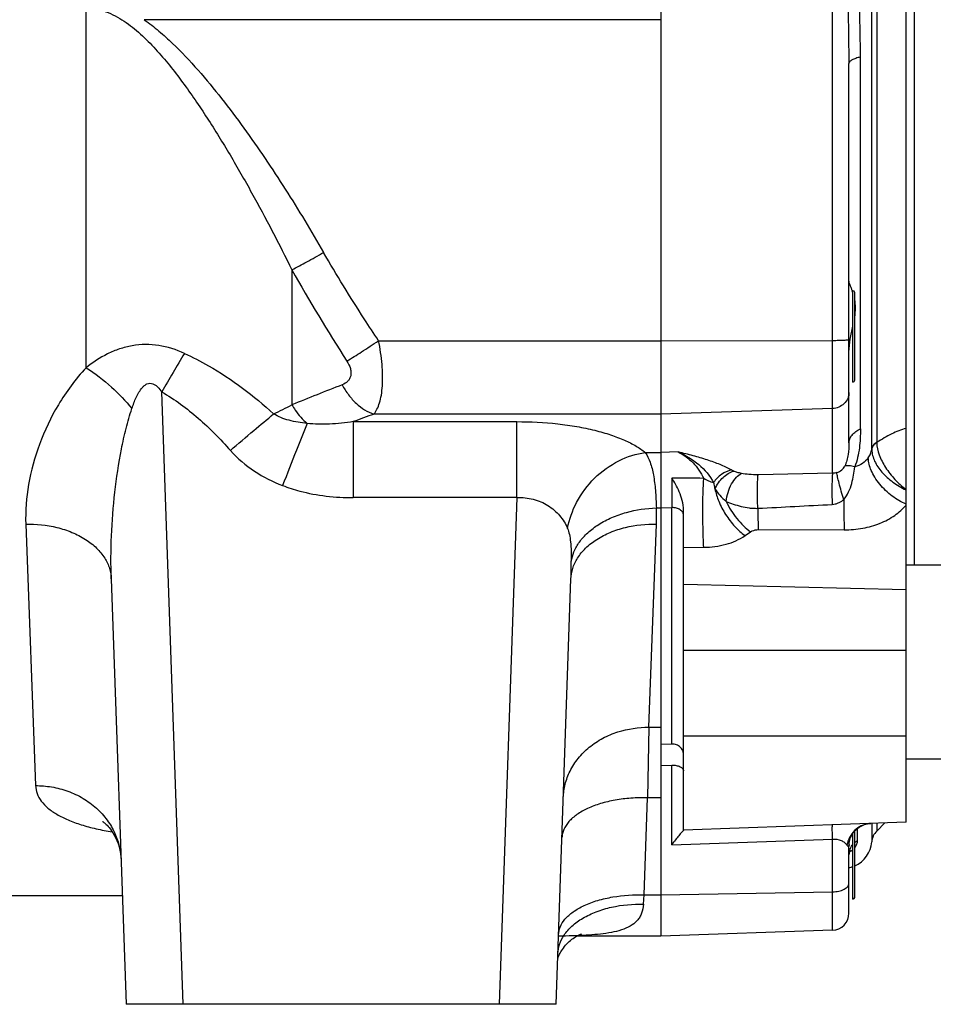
# Model space of a CAD drawing. Extents: x -3089 to 1181, y 8 to 2274.
# Tile 21 of 66: x -1722 to -1562, y 940 to 1112. Entities that reach past the tile are written whole.
import ezdxf

# ---------------------------------------------------------------- set-up
doc = ezdxf.new("R2010")
doc.units = 0
doc.header["$LTSCALE"] = 65.395
doc.layers.get('0').update_dxf_attribs({"linetype": 'CONTINUOUS'})

msp = doc.modelspace()

# ---------------------------------------------------------------- linework, layer by layer
at = {"color": 2, "linetype": 'CONTINUOUS'}
for p, q in [((-1610.06, 1372.21), (-1610.06, 951.62)), ((-1565.56, 1016.7), (-1565.56, 1302.7)), ((-1576.36, 1048.7), (-1576.36, 1064.7)), ((-1608.13, 985.27), (-1610.06, 985.22)), ((-1610.06, 981.54), (-1608.13, 981.59)), ((-1576.36, 958.12), (-1576.36, 969.65))]:
    msp.add_line(p, q, dxfattribs=at)
at = {"color": 6, "linetype": 'CONTINUOUS'}
for p, q in [((-1567.06, 971.59), (-1567.06, 1347.8)), ((-1577.06, 1038.04), (-1577.06, 1104.5)), ((-1608.13, 1031.85), (-1608.13, 1026.7)), ((-1578.06, 1028.35), (-1578.06, 1028.05)), ((-1606.06, 970.2), (-1606.06, 1026.25)), ((-1567.06, 1016.7), (-1547.06, 1016.7)), ((-1706.33, 1014.21), (-1703.73, 939.7)), ((-1628.38, 939.7), (-1625.78, 1014.21)), ((-1567.06, 982.7), (-1547.06, 982.7)), ((-1567.06, 971.59), (-1606.06, 970.23)), ((-1570.79, 971.46), (-1572.2, 970.05)), ((-1577.06, 960.9), (-1577.06, 967.52)), ((-1576.83, 966.7), (-1576.83, 966.71)), ((-1704.4, 958.7), (-1733.05, 958.7)), ((-1579.95, 952.67), (-1610.06, 951.62)), ((-1610.06, 951.62), (-1624.82, 951.62)), ((-1628.38, 939.7), (-1703.73, 939.7))]:
    msp.add_line(p, q, dxfattribs=at)
at = {"color": 9, "linetype": 'CONTINUOUS'}
for p, q in [((-1573.07, 1036.96), (-1573.07, 1282.44)), ((-1572.2, 1281.22), (-1572.2, 1038.17)), ((-1579.95, 1032.71), (-1579.95, 1121.61)), ((-1710.74, 1051.2), (-1710.74, 1114.18)), ((-1610.06, 1112.17), (-1700.56, 1112.17)), ((-1575.06, 1040.48), (-1575.06, 1105.61)), ((-1674.68, 1068.34), (-1674.68, 1044.71)), ((-1576.06, 1049), (-1576.06, 1064.4)), ((-1659.5, 1055.94), (-1610.06, 1055.94)), ((-1610.06, 1055.94), (-1579.95, 1055.99)), ((-1693.74, 939.7), (-1697.49, 1046.97)), ((-1579.95, 1044.06), (-1610.06, 1043.07)), ((-1663.93, 1041.76), (-1635.27, 1041.76)), ((-1663.93, 1041.76), (-1663.93, 1028.45)), ((-1610.06, 1043.07), (-1660.33, 1043.07)), ((-1635.27, 1028.45), (-1635.27, 1041.76)), ((-1572.16, 1038.11), (-1572.2, 1038.09)), ((-1572.16, 1038.11), (-1572.2, 1038.09)), ((-1612.76, 1036.36), (-1610.06, 1036.36)), ((-1606.97, 1036.45), (-1610.06, 1036.36)), ((-1579.95, 1032.71), (-1592.99, 1032.47)), ((-1635.27, 1028.45), (-1663.93, 1028.45)), ((-1635.27, 1028.45), (-1638.37, 939.7)), ((-1610.82, 1026.64), (-1610.06, 1026.64)), ((-1610.06, 1026.64), (-1608.13, 1026.7)), ((-1608.13, 985.27), (-1608.13, 1026.7)), ((-1721.32, 1023.82), (-1719.6, 978)), ((-1612.13, 988.23), (-1610.79, 1023.83)), ((-1592.95, 1022.84), (-1577.88, 1022.81)), ((-1595.28, 1021.79), (-1594.3, 1022.46)), ((-1606.06, 1019.73), (-1602.51, 1019.75)), ((-1606.06, 1013.3), (-1567.06, 1012.34)), ((-1567.06, 1001.66), (-1606.06, 1001.66)), ((-1612.13, 988.23), (-1612.37, 975.87)), ((-1612.13, 988.23), (-1610.06, 988.23)), ((-1606.06, 986.7), (-1567.06, 986.7)), ((-1608.13, 967.66), (-1608.13, 981.59)), ((-1612.97, 958.87), (-1612.37, 975.87)), ((-1610.06, 975.87), (-1612.37, 975.87)), ((-1573.07, 971.38), (-1573.07, 968.16)), ((-1572.2, 971.41), (-1572.2, 970.05)), ((-1576.06, 958.42), (-1576.06, 970.03)), ((-1575.56, 968.37), (-1575.56, 970.5)), ((-1608.13, 967.66), (-1579.95, 968.64)), ((-1579.95, 952.67), (-1579.95, 968.64)), ((-1577.06, 955.67), (-1577.06, 960.9)), ((-1610.06, 958.87), (-1579.95, 959.4)), ((-1613.08, 957.25), (-1612.97, 958.87)), ((-1612.97, 958.87), (-1610.06, 958.87))]:
    msp.add_line(p, q, dxfattribs=at)
at = {"color": 6, "linetype": 'CONTINUOUS'}
for points in [[(-1608.13, 1030.27), (-1608.13, 1029.43), (-1608.13, 1027.64)], [(-1707.89, 971.74), (-1707.89, 971.74), (-1707.88, 971.74), (-1707.85, 971.72), (-1707.8, 971.69), (-1707.73, 971.64), (-1707.64, 971.57), (-1707.53, 971.48), (-1707.39, 971.36), (-1707.24, 971.22), (-1707.08, 971.06), (-1706.89, 970.86), (-1706.7, 970.64), (-1706.49, 970.38), (-1706.28, 970.08), (-1706.05, 969.73), (-1705.81, 969.33), (-1705.58, 968.88), (-1705.36, 968.39), (-1705.15, 967.85), (-1704.98, 967.28), (-1704.83, 966.69), (-1704.72, 966.09), (-1704.65, 965.48), (-1704.61, 964.96)], [(-1577.06, 967.52), (-1577.05, 967.65), (-1577.04, 967.83), (-1577.02, 968.02), (-1576.98, 968.23), (-1576.93, 968.44), (-1576.86, 968.66), (-1576.78, 968.89), (-1576.68, 969.11), (-1576.56, 969.34), (-1576.42, 969.56), (-1576.27, 969.77), (-1576.1, 969.98), (-1575.91, 970.18), (-1575.71, 970.37), (-1575.5, 970.54), (-1575.28, 970.7), (-1575.05, 970.85), (-1574.81, 970.97), (-1574.57, 971.08), (-1574.32, 971.18), (-1574.08, 971.25), (-1573.83, 971.31), (-1573.59, 971.35), (-1573.35, 971.37), (-1573.23, 971.38)], [(-1577.05, 965.94), (-1577.04, 966.11), (-1577.01, 966.26)], [(-1577.01, 966.26), (-1576.97, 966.39), (-1576.93, 966.5), (-1576.9, 966.59), (-1576.86, 966.65), (-1576.84, 966.69), (-1576.83, 966.71), (-1576.83, 966.71)], [(-1628.1, 947.69), (-1628.09, 947.73), (-1628.05, 947.85), (-1628, 947.98), (-1627.94, 948.12), (-1627.87, 948.29), (-1627.79, 948.46), (-1627.69, 948.66), (-1627.57, 948.87), (-1627.44, 949.09), (-1627.28, 949.32), (-1627.11, 949.56), (-1626.92, 949.81), (-1626.72, 950.04), (-1626.51, 950.28), (-1626.29, 950.5), (-1626.07, 950.71), (-1625.85, 950.9), (-1625.62, 951.08), (-1625.4, 951.25), (-1625.19, 951.39), (-1624.99, 951.52), (-1624.8, 951.63), (-1624.62, 951.73), (-1624.47, 951.81), (-1624.33, 951.87), (-1624.22, 951.92), (-1624.12, 951.96), (-1624.05, 951.99), (-1623.99, 952.01), (-1623.96, 952.02)]]:
    msp.add_lwpolyline(points, dxfattribs=at)
at = {"color": 9, "linetype": 'CONTINUOUS'}
for centre, radius, start, end in [((-1965.43, 1104.52), 388.38, 359.9979, 2.5343), ((-1853.79, 1105.6), 278.73, 0.0036, 3.4547), ((-1433.44, 1203.01), 276.28, 209.1724, 213.0406), ((-1304.59, 820.31), 453.59, 149.0307, 150.0206), ((-1461.44, 521.6), 564.9, 111.2164, 112.1777), ((-1714.33, 1120.04), 85.13, 295.3532, 297.7581), ((-1435.36, 419.24), 663.16, 109.83059, 110.16146), ((-1576.09, 1037.24), 3.03, 353.398, 354.6469), ((-1560.98, 1042.62), 14.19, 244.4599, 244.6558), ((-1641.67, 1024.94), 30.9, 357.9261, 3.142), ((-1608.06, 1023.68), 3.02, 89.9997, 91.324), ((-1719.45, 1017.44), 93.73, 358.023, 359.9211), ((-1573.08, 967.3), 4.08, 96.8757, 97.3186), ((-1573.09, 967.32), 4.06, 94.571, 96.8775), ((-1573.09, 967.37), 4, 92.0036, 94.5721), ((-1573.26, 967.52), 3.79, 177.1027, 179.9955), ((-1574.08, 965.75), 3.01, 119.4761, 131.1786), ((-1574.16, 965.82), 2.89, 172.3588, 176.1511), ((-1578.6, 969.43), 3.43, 298.5097, 302.0229)]:
    msp.add_arc(centre, radius, start, end, dxfattribs=at)
at = {"color": 2, "linetype": 'CONTINUOUS'}
for centre, radius, start, end in [((-1587.43, 1060.73), 11.64, 18.0315, 19.7267), ((-1568.9, 1036.98), 4.17, 180.2622, 182.1578), ((-1571.74, 1036.67), 1.33, 167.2824, 173.3829), ((-1571.65, 1036.65), 1.43, 161.5039, 167.2812), ((-1570.79, 1035.97), 2.62, 123.6705, 126.4535), ((-1570.69, 1035.87), 2.68, 124.2082, 128.073), ((-1570.73, 1035.87), 2.73, 122.6497, 123.6831), ((-1569.62, 1038.17), 2.58, 179.9835, 181.9463), ((-1608.06, 982.97), 2.3, 90, 91.7362)]:
    msp.add_arc(centre, radius, start, end, dxfattribs=at)
at = {"color": 6, "linetype": 'CONTINUOUS'}
for centre, radius, start, end in [((-1576.36, 1064.4), 0.3, 0, 90), ((-1576.36, 1049), 0.3, 270, 360), ((-1570.08, 967.93), 3, 135, 175.7483), ((-1578.06, 968.53), 5, 293.5854, 355.7483), ((-1578.06, 968.53), 5, 281.541, 289.8812), ((-1576.36, 958.42), 0.3, 270, 360), ((-1580.06, 955.67), 3, 272, 360)]:
    msp.add_arc(centre, radius, start, end, dxfattribs=at)
at = {"color": 9, "linetype": 'CONTINUOUS'}
for points, knots in [([(-1710.74, 1114.18), (-1710.15, 1114.18), (-1708.98, 1114.07), (-1707.26, 1113.6), (-1705.63, 1112.87), (-1703.55, 1111.62), (-1701.16, 1109.69), (-1698.54, 1107.05), (-1696.11, 1104.19), (-1693.82, 1101.2), (-1691.63, 1098.11), (-1688.82, 1093.89), (-1685.49, 1088.49), (-1681.71, 1081.87), (-1678.1, 1075.15), (-1675.81, 1070.62), (-1674.68, 1068.34)], [0, 0, 0, 0, 0.029194, 0.058593, 0.088315, 0.118382, 0.179359, 0.241221, 0.30365, 0.366448, 0.42949, 0.492696, 0.619391, 0.746267, 0.873169, 1, 1, 1, 1]), ([(-1700.56, 1112.17), (-1699.67, 1111.55), (-1697.97, 1110.21), (-1694.78, 1107.31), (-1691.08, 1103.37), (-1686.96, 1098.38), (-1681.78, 1091.47), (-1675.75, 1082.53), (-1671.29, 1075.14), (-1669.14, 1071.4)], [0, 0, 0, 0, 0.062521, 0.125039, 0.250041, 0.375049, 0.500055, 0.75003, 1, 1, 1, 1]), ([(-1575.06, 1105.61), (-1575.34, 1105.56), (-1575.84, 1105.43), (-1576.41, 1105.2), (-1576.75, 1104.99), (-1576.92, 1104.84), (-1577.03, 1104.67), (-1577.06, 1104.56), (-1577.06, 1104.5)], [0, 0, 0, 0, 0.356343, 0.646879, 0.761761, 0.856337, 0.933546, 1, 1, 1, 1]), ([(-1674.68, 1068.34), (-1673.81, 1068.8), (-1671.95, 1069.8), (-1670.11, 1070.84), (-1669.14, 1071.4)], [0, 0, 0, 0, 0.466564, 1, 1, 1, 1]), ([(-1659.5, 1055.94), (-1660.34, 1057.2), (-1663.68, 1062.28), (-1666.86, 1067.46), (-1669.14, 1071.4)], [0, 0, 0, 0, 0.250161, 1, 1, 1, 1]), ([(-1665.05, 1052.37), (-1664.19, 1052.9), (-1662.33, 1054.07), (-1660.49, 1055.28), (-1659.5, 1055.94)], [0, 0, 0, 0, 0.458349, 1, 1, 1, 1]), ([(-1660.33, 1043.07), (-1660.11, 1043.33), (-1659.71, 1043.96), (-1659.28, 1045.1), (-1658.97, 1046.48), (-1658.8, 1048.09), (-1658.76, 1049.89), (-1658.91, 1052.54), (-1659.22, 1054.57), (-1659.5, 1055.94)], [0, 0, 0, 0, 0.07652, 0.167788, 0.275047, 0.397915, 0.534738, 0.682909, 1, 1, 1, 1]), ([(-1579.95, 1055.99), (-1579.76, 1055.99), (-1579.39, 1056), (-1578.85, 1056.01), (-1578.36, 1056.02), (-1577.93, 1056.04), (-1577.57, 1056.06), (-1577.33, 1056.08), (-1577.19, 1056.1), (-1577.12, 1056.12), (-1577.08, 1056.13), (-1577.06, 1056.14), (-1577.06, 1056.15)], [0, 0, 0, 0, 0.195939, 0.38337, 0.555446, 0.705868, 0.829156, 0.920866, 0.953845, 0.977889, 0.992981, 1, 1, 1, 1]), ([(-1693.52, 1053.72), (-1694.95, 1054.37), (-1697.23, 1055.1), (-1700.36, 1055.33), (-1702.68, 1055.12), (-1704.91, 1054.54), (-1707.69, 1053.38), (-1709.58, 1052.13), (-1710.74, 1051.2)], [0, 0, 0, 0, 0.256703, 0.384096, 0.510185, 0.634805, 0.757965, 1, 1, 1, 1]), ([(-1693.52, 1053.72), (-1692.08, 1053.07), (-1686.45, 1050.17), (-1681.36, 1046.31), (-1677.88, 1043.11)], [0, 0, 0, 0, 0.250468, 1, 1, 1, 1]), ([(-1665.05, 1052.37), (-1664.78, 1051.96), (-1664.46, 1051.32), (-1664.31, 1050.42), (-1664.35, 1049.82), (-1664.54, 1049.27), (-1665, 1048.66), (-1665.51, 1048.35), (-1665.88, 1048.21)], [0, 0, 0, 0, 0.294099, 0.423758, 0.542842, 0.655061, 0.765915, 1, 1, 1, 1]), ([(-1710.74, 1051.2), (-1711.69, 1050.21), (-1713.43, 1048.13), (-1716.34, 1043.73), (-1719.07, 1037.97), (-1721.02, 1030.9), (-1721.41, 1026.13), (-1721.32, 1023.82)], [0, 0, 0, 0, 0.137137, 0.270466, 0.526396, 0.769177, 1, 1, 1, 1]), ([(-1710.74, 1051.2), (-1709.16, 1050.2), (-1706.3, 1048), (-1703.81, 1045.39), (-1702.73, 1044.05)], [0, 0, 0, 0, 0.519487, 1, 1, 1, 1]), ([(-1702.73, 1044.05), (-1702.62, 1044.38), (-1702.39, 1045.03), (-1701.98, 1045.98), (-1701.51, 1046.91), (-1701.02, 1047.62), (-1700.53, 1048.11), (-1700.09, 1048.39), (-1699.57, 1048.52), (-1699.04, 1048.42), (-1698.57, 1048.16), (-1698.03, 1047.69), (-1697.69, 1047.26), (-1697.49, 1046.97)], [0, 0, 0, 0, 0.123969, 0.247856, 0.371591, 0.495041, 0.556766, 0.618533, 0.680647, 0.743654, 0.807496, 0.871669, 1, 1, 1, 1]), ([(-1697.49, 1046.97), (-1695.21, 1045.65), (-1690.93, 1042.49), (-1687.21, 1038.71), (-1685.46, 1036.7)], [0, 0, 0, 0, 0.49663, 1, 1, 1, 1]), ([(-1665.88, 1048.21), (-1665.55, 1047.6), (-1664.8, 1046.43), (-1663.09, 1044.51), (-1661.46, 1043.44), (-1660.33, 1043.07)], [0, 0, 0, 0, 0.270815, 0.535027, 1, 1, 1, 1]), ([(-1577.06, 1046.88), (-1577.06, 1046.52), (-1577.21, 1045.78), (-1577.86, 1044.86), (-1578.82, 1044.23), (-1579.57, 1044.07), (-1579.95, 1044.06)], [0, 0, 0, 0, 0.242926, 0.489985, 0.742869, 1, 1, 1, 1]), ([(-1706.33, 1014.21), (-1706.42, 1016.72), (-1706.39, 1021.79), (-1705.8, 1029.38), (-1704.86, 1035.66), (-1703.79, 1040.54), (-1703.12, 1042.9), (-1702.73, 1044.05)], [0, 0, 0, 0, 0.249902, 0.503324, 0.755961, 0.879886, 1, 1, 1, 1]), ([(-1674.68, 1044.71), (-1674.5, 1044.39), (-1673.75, 1043.2), (-1672.8, 1042.12), (-1672, 1041.44)], [0, 0, 0, 0, 0.258417, 1, 1, 1, 1]), ([(-1685.46, 1036.7), (-1684.1, 1037.89), (-1681.59, 1040.04), (-1679.05, 1042.16), (-1677.88, 1043.11)], [0, 0, 0, 0, 0.544095, 1, 1, 1, 1]), ([(-1672, 1041.44), (-1673.08, 1041.54), (-1674.65, 1041.79), (-1676.6, 1042.42), (-1677.48, 1042.86), (-1677.88, 1043.11)], [0, 0, 0, 0, 0.525143, 0.771067, 1, 1, 1, 1]), ([(-1663.93, 1041.76), (-1665.3, 1041.55), (-1667.99, 1041.27), (-1670.71, 1041.3), (-1672, 1041.44)], [0, 0, 0, 0, 0.515707, 1, 1, 1, 1]), ([(-1635.27, 1041.76), (-1632.88, 1041.76), (-1629.34, 1041.58), (-1624.8, 1040.94), (-1621.7, 1040.3), (-1618.91, 1039.51), (-1616.48, 1038.6), (-1614.44, 1037.57), (-1613.26, 1036.78), (-1612.76, 1036.36)], [0, 0, 0, 0, 0.305697, 0.450299, 0.585522, 0.709206, 0.819883, 0.916792, 1, 1, 1, 1]), ([(-1672, 1041.44), (-1672.65, 1039.88), (-1674.1, 1036.26), (-1675.52, 1032.63), (-1676.31, 1030.57)], [0, 0, 0, 0, 0.433515, 1, 1, 1, 1]), ([(-1577.06, 1038.04), (-1577.06, 1038.28), (-1576.96, 1038.78), (-1576.54, 1039.46), (-1575.88, 1040.05), (-1575.35, 1040.35), (-1575.06, 1040.48)], [0, 0, 0, 0, 0.212016, 0.447437, 0.711933, 1, 1, 1, 1]), ([(-1575.06, 1040.48), (-1575.06, 1039.38), (-1575.16, 1037.13), (-1575.63, 1034.89), (-1576.05, 1033.82)], [0, 0, 0, 0, 0.488647, 1, 1, 1, 1]), ([(-1567.06, 1040.57), (-1567.92, 1040.34), (-1569.7, 1039.63), (-1571.33, 1038.67), (-1572.16, 1038.11)], [0, 0, 0, 0, 0.473715, 1, 1, 1, 1]), ([(-1685.46, 1036.7), (-1684.24, 1035.31), (-1681.38, 1032.89), (-1678.04, 1031.23), (-1676.31, 1030.57)], [0, 0, 0, 0, 0.499655, 1, 1, 1, 1]), ([(-1577.06, 1038.04), (-1577.06, 1037.36), (-1577.13, 1035.97), (-1577.49, 1034.61), (-1577.8, 1033.97)], [0, 0, 0, 0, 0.489665, 1, 1, 1, 1]), ([(-1573.68, 1035.42), (-1573.52, 1035.64), (-1573.24, 1036.1), (-1573.11, 1036.63), (-1573.08, 1036.89)], [0, 0, 0, 0, 0.508018, 1, 1, 1, 1]), ([(-1573.07, 1036.82), (-1573.06, 1036.49), (-1572.95, 1035.8), (-1572.58, 1034.8), (-1572.02, 1033.82), (-1571.01, 1032.53), (-1569.4, 1031.09), (-1567.9, 1030.19), (-1567.1, 1029.81)], [0, 0, 0, 0, 0.103768, 0.2138, 0.331331, 0.456387, 0.723634, 1, 1, 1, 1]), ([(-1572.2, 1038.09), (-1572.18, 1037.36), (-1571.81, 1035.82), (-1570.68, 1033.65), (-1569.08, 1031.6), (-1567.76, 1030.42), (-1567.06, 1029.9)], [0, 0, 0, 0, 0.21888, 0.468896, 0.73568, 1, 1, 1, 1]), ([(-1626.38, 1023.07), (-1626.08, 1024.65), (-1624.94, 1027.87), (-1621.83, 1032.04), (-1617.62, 1035.09), (-1614.36, 1036.13), (-1612.76, 1036.36)], [0, 0, 0, 0, 0.239175, 0.500198, 0.761023, 1, 1, 1, 1]), ([(-1612.76, 1036.36), (-1612.4, 1035.83), (-1611.8, 1034.54), (-1611.26, 1032.29), (-1610.94, 1029.61), (-1610.85, 1027.67), (-1610.82, 1026.64)], [0, 0, 0, 0, 0.191539, 0.420228, 0.690098, 1, 1, 1, 1]), ([(-1597.68, 1033.29), (-1598.31, 1033.65), (-1599.7, 1034.29), (-1601.94, 1035.1), (-1604.4, 1035.81), (-1606.1, 1036.24), (-1606.97, 1036.45)], [0, 0, 0, 0, 0.220678, 0.46525, 0.726737, 1, 1, 1, 1]), ([(-1606.97, 1036.45), (-1605.69, 1035.88), (-1603.28, 1034.45), (-1601.43, 1032.28), (-1600.79, 1031.08)], [0, 0, 0, 0, 0.50778, 1, 1, 1, 1]), ([(-1606.97, 1036.45), (-1606.03, 1035.94), (-1604.7, 1034.98), (-1603.3, 1033.3), (-1602.75, 1032.34), (-1602.52, 1031.83)], [0, 0, 0, 0, 0.49285, 0.742493, 1, 1, 1, 1]), ([(-1573.68, 1035.42), (-1573.95, 1035.04), (-1574.67, 1034.36), (-1575.57, 1033.96), (-1576.05, 1033.82)], [0, 0, 0, 0, 0.480853, 1, 1, 1, 1]), ([(-1567.06, 1027.33), (-1567.92, 1027.69), (-1569.61, 1028.68), (-1571.4, 1030.37), (-1572.54, 1031.96), (-1573.33, 1033.46), (-1573.65, 1034.66), (-1573.68, 1035.42)], [0, 0, 0, 0, 0.256382, 0.534241, 0.668373, 0.792522, 1, 1, 1, 1]), ([(-1597.68, 1033.29), (-1598.29, 1033.15), (-1599.49, 1032.58), (-1600.41, 1031.63), (-1600.79, 1031.08)], [0, 0, 0, 0, 0.484701, 1, 1, 1, 1]), ([(-1597.25, 1033.09), (-1597.29, 1033.1), (-1597.43, 1033.17), (-1597.58, 1033.24), (-1597.68, 1033.29)], [0, 0, 0, 0, 0.265029, 1, 1, 1, 1]), ([(-1579.19, 1032.83), (-1578.88, 1032.93), (-1578.32, 1033.22), (-1577.92, 1033.71), (-1577.8, 1033.97)], [0, 0, 0, 0, 0.535396, 1, 1, 1, 1]), ([(-1577.98, 1028.1), (-1577.29, 1028.9), (-1576.46, 1030.85), (-1576.2, 1032.86), (-1576.05, 1033.82)], [0, 0, 0, 0, 0.522142, 1, 1, 1, 1]), ([(-1576.05, 1033.82), (-1576.38, 1033.92), (-1576.86, 1034.04), (-1577.45, 1034.05), (-1577.7, 1034.01), (-1577.8, 1033.97)], [0, 0, 0, 0, 0.58659, 0.814747, 1, 1, 1, 1]), ([(-1602.51, 1019.75), (-1602.56, 1020.66), (-1602.64, 1022.74), (-1602.68, 1025.96), (-1602.65, 1029.08), (-1602.57, 1031.03), (-1602.52, 1031.83)], [0, 0, 0, 0, 0.224839, 0.516993, 0.799376, 1, 1, 1, 1]), ([(-1600.79, 1031.08), (-1600.93, 1031.1), (-1601.22, 1031.17), (-1601.81, 1031.41), (-1602.24, 1031.65), (-1602.52, 1031.83)], [0, 0, 0, 0, 0.226826, 0.472096, 1, 1, 1, 1]), ([(-1600.54, 1029.97), (-1600.2, 1030.73), (-1599.31, 1032.04), (-1597.94, 1032.89), (-1597.25, 1033.09)], [0, 0, 0, 0, 0.534658, 1, 1, 1, 1]), ([(-1598.59, 1027.79), (-1598.53, 1028.32), (-1598.3, 1029.38), (-1597.7, 1030.82), (-1596.91, 1031.97), (-1596.24, 1032.52), (-1595.91, 1032.69)], [0, 0, 0, 0, 0.279775, 0.560295, 0.806664, 1, 1, 1, 1]), ([(-1595.91, 1032.69), (-1596.15, 1032.74), (-1596.61, 1032.85), (-1597.05, 1033), (-1597.25, 1033.09)], [0, 0, 0, 0, 0.538275, 1, 1, 1, 1]), ([(-1592.99, 1032.47), (-1593.52, 1032.46), (-1594.5, 1032.48), (-1595.47, 1032.6), (-1595.91, 1032.69)], [0, 0, 0, 0, 0.545627, 1, 1, 1, 1]), ([(-1593.04, 1026.58), (-1593.06, 1027.16), (-1593.09, 1028.34), (-1593.09, 1030.01), (-1593.07, 1031.27), (-1593.03, 1032.06), (-1593, 1032.35), (-1592.99, 1032.47)], [0, 0, 0, 0, 0.297124, 0.601658, 0.849927, 0.938036, 1, 1, 1, 1]), ([(-1676.31, 1030.57), (-1675.33, 1030.19), (-1671.32, 1028.91), (-1667.08, 1028.45), (-1663.93, 1028.45)], [0, 0, 0, 0, 0.250425, 1, 1, 1, 1]), ([(-1600.79, 1031.08), (-1600.78, 1030.99), (-1600.72, 1030.62), (-1600.62, 1030.25), (-1600.54, 1029.97)], [0, 0, 0, 0, 0.23905, 1, 1, 1, 1]), ([(-1600.54, 1029.97), (-1600.29, 1029.58), (-1599.69, 1028.81), (-1598.98, 1028.13), (-1598.59, 1027.79)], [0, 0, 0, 0, 0.471728, 1, 1, 1, 1]), ([(-1600.54, 1029.97), (-1600.4, 1029.23), (-1599.91, 1027.67), (-1598.73, 1025.44), (-1597.17, 1023.41), (-1595.92, 1022.26), (-1595.28, 1021.79)], [0, 0, 0, 0, 0.226666, 0.490751, 0.7601, 1, 1, 1, 1]), ([(-1635.27, 1028.45), (-1634.3, 1028.5), (-1632.38, 1028.32), (-1629.76, 1027.21), (-1627.68, 1025.41), (-1626.73, 1023.87), (-1626.38, 1023.07)], [0, 0, 0, 0, 0.263076, 0.516863, 0.76142, 1, 1, 1, 1]), ([(-1577.98, 1028.1), (-1577.98, 1027.12), (-1577.97, 1025.35), (-1577.92, 1023.59), (-1577.88, 1022.81)], [0, 0, 0, 0, 0.558874, 1, 1, 1, 1]), ([(-1625.72, 1017.31), (-1625.64, 1017.88), (-1625.29, 1019.07), (-1624.31, 1020.78), (-1622.83, 1022.4), (-1620.9, 1023.85), (-1618.61, 1025.04), (-1615.26, 1026.2), (-1612.59, 1026.59), (-1610.82, 1026.64)], [0, 0, 0, 0, 0.092053, 0.19499, 0.310429, 0.438115, 0.575578, 0.718539, 1, 1, 1, 1]), ([(-1606.06, 1025.37), (-1606.06, 1025.46), (-1606.08, 1025.64), (-1606.25, 1025.99), (-1606.65, 1026.36), (-1607.3, 1026.64), (-1607.8, 1026.7), (-1608.06, 1026.7)], [0, 0, 0, 0, 0.099435, 0.203455, 0.435832, 0.706009, 1, 1, 1, 1]), ([(-1598.59, 1027.79), (-1598.19, 1027.61), (-1597.33, 1027.29), (-1595.97, 1026.9), (-1594.78, 1026.66), (-1593.79, 1026.58), (-1593.29, 1026.57), (-1593.04, 1026.58)], [0, 0, 0, 0, 0.233053, 0.481237, 0.738457, 0.868909, 1, 1, 1, 1]), ([(-1598.59, 1027.79), (-1598.09, 1026.73), (-1597.14, 1025.22), (-1595.59, 1023.52), (-1594.74, 1022.78), (-1594.3, 1022.46)], [0, 0, 0, 0, 0.512025, 0.763562, 1, 1, 1, 1]), ([(-1593.04, 1026.58), (-1593.04, 1026.23), (-1593.02, 1024.99), (-1592.99, 1023.74), (-1592.95, 1022.84)], [0, 0, 0, 0, 0.276369, 1, 1, 1, 1]), ([(-1577.88, 1022.81), (-1576.8, 1022.81), (-1574.66, 1022.99), (-1571.65, 1023.84), (-1569.04, 1025.2), (-1567.63, 1026.46), (-1567.06, 1027.15)], [0, 0, 0, 0, 0.271683, 0.532666, 0.776449, 1, 1, 1, 1]), ([(-1721.32, 1023.82), (-1719.5, 1023.86), (-1716.72, 1023.57), (-1713.23, 1022.45), (-1710.86, 1021.24), (-1708.9, 1019.71), (-1707.45, 1017.96), (-1706.58, 1016.1), (-1706.35, 1014.82), (-1706.33, 1014.21)], [0, 0, 0, 0, 0.280525, 0.423354, 0.560498, 0.68761, 0.802589, 0.905931, 1, 1, 1, 1]), ([(-1626.38, 1023.07), (-1626.24, 1022.73), (-1626.02, 1021.94), (-1625.83, 1020.61), (-1625.74, 1019.04), (-1625.72, 1017.91), (-1625.72, 1017.31)], [0, 0, 0, 0, 0.18799, 0.418999, 0.691325, 1, 1, 1, 1]), ([(-1625.78, 1014.21), (-1625.76, 1014.82), (-1625.54, 1016.1), (-1624.66, 1017.96), (-1623.22, 1019.71), (-1621.25, 1021.24), (-1618.88, 1022.45), (-1615.4, 1023.57), (-1612.62, 1023.86), (-1610.79, 1023.82)], [0, 0, 0, 0, 0.094069, 0.197411, 0.312389, 0.439501, 0.576646, 0.719475, 1, 1, 1, 1]), ([(-1594.3, 1022.46), (-1594.21, 1022.53), (-1593.79, 1022.75), (-1593.31, 1022.84), (-1592.95, 1022.84)], [0, 0, 0, 0, 0.234833, 1, 1, 1, 1]), ([(-1602.51, 1019.75), (-1601.2, 1019.76), (-1598.66, 1020.08), (-1596.29, 1021.1), (-1595.28, 1021.79)], [0, 0, 0, 0, 0.519766, 1, 1, 1, 1]), ([(-1627.12, 975.95), (-1627.09, 976.72), (-1626.86, 978.31), (-1626, 980.64), (-1624.56, 982.86), (-1622.6, 984.81), (-1620.23, 986.38), (-1616.77, 987.83), (-1613.95, 988.24), (-1612.13, 988.23)], [0, 0, 0, 0, 0.10793, 0.223438, 0.346348, 0.475593, 0.608966, 0.743294, 1, 1, 1, 1]), ([(-1719.6, 978), (-1718.66, 978), (-1716.74, 977.85), (-1713.92, 977.12), (-1711.25, 975.86), (-1708.9, 974.13), (-1707.01, 972.04), (-1705.65, 969.72), (-1704.85, 967.34), (-1704.64, 965.74), (-1704.61, 964.96)], [0, 0, 0, 0, 0.128694, 0.262113, 0.39702, 0.530094, 0.65849, 0.780216, 0.894179, 1, 1, 1, 1]), ([(-1719.6, 978), (-1719.59, 977.53), (-1719.39, 976.55), (-1718.62, 975.2), (-1717.42, 973.98), (-1715.82, 972.89), (-1713.85, 971.93), (-1711.54, 971.1), (-1708.94, 970.41), (-1707.11, 970.05), (-1706.15, 969.89)], [0, 0, 0, 0, 0.084553, 0.173989, 0.274202, 0.388839, 0.51939, 0.665713, 0.826566, 1, 1, 1, 1]), ([(-1612.37, 975.87), (-1613.34, 975.89), (-1615.24, 975.85), (-1618, 975.52), (-1620.56, 974.92), (-1622.82, 974.09), (-1624.71, 973.04), (-1626.15, 971.81), (-1626.96, 970.61), (-1627.29, 969.63), (-1627.35, 969.14), (-1627.36, 968.89)], [0, 0, 0, 0, 0.161837, 0.318738, 0.466524, 0.6017, 0.721886, 0.826418, 0.917211, 0.959167, 1, 1, 1, 1]), ([(-1579.95, 968.64), (-1579.96, 968.81), (-1579.96, 969.15), (-1579.97, 969.62), (-1579.98, 970.05), (-1579.98, 970.42), (-1579.98, 970.69), (-1579.98, 970.86), (-1579.97, 970.96), (-1579.97, 971.04), (-1579.97, 971.09), (-1579.96, 971.12), (-1579.96, 971.14), (-1579.95, 971.14)], [0, 0, 0, 0, 0.205081, 0.39787, 0.572131, 0.722021, 0.842285, 0.890244, 0.929619, 0.960143, 0.981878, 0.995002, 1, 1, 1, 1]), ([(-1573.6, 971.35), (-1574.05, 971.29), (-1574.96, 971.01), (-1576.13, 970.17), (-1577, 968.98), (-1577.33, 968.06), (-1577.43, 967.59)], [0, 0, 0, 0, 0.236748, 0.489076, 0.747847, 1, 1, 1, 1]), ([(-1579.95, 968.64), (-1579.44, 968.68), (-1578.67, 968.56), (-1577.85, 968.07), (-1577.55, 967.76), (-1577.43, 967.59)], [0, 0, 0, 0, 0.542959, 0.782275, 1, 1, 1, 1]), ([(-1577.06, 967.52), (-1577.06, 967.49), (-1577.06, 967.44), (-1577.08, 967.38), (-1577.13, 967.34), (-1577.19, 967.35), (-1577.24, 967.38), (-1577.3, 967.43), (-1577.37, 967.5), (-1577.41, 967.56), (-1577.43, 967.59)], [0, 0, 0, 0, 0.148745, 0.255601, 0.334679, 0.416446, 0.522413, 0.656755, 0.817211, 1, 1, 1, 1]), ([(-1577.03, 966.21), (-1577, 966.48), (-1576.84, 967.02), (-1576.54, 967.5), (-1576.36, 967.71)], [0, 0, 0, 0, 0.494959, 1, 1, 1, 1]), ([(-1576.06, 967.15), (-1575.89, 967.34), (-1575.65, 967.73), (-1575.56, 968.18), (-1575.56, 968.37)], [0, 0, 0, 0, 0.57014, 1, 1, 1, 1]), ([(-1576.78, 966.52), (-1576.74, 966.55), (-1576.6, 966.64), (-1576.45, 966.75), (-1576.36, 966.84)], [0, 0, 0, 0, 0.266038, 1, 1, 1, 1]), ([(-1579.95, 959.4), (-1579.58, 959.4), (-1578.87, 959.48), (-1578.06, 959.74), (-1577.55, 960.06), (-1577.27, 960.31), (-1577.1, 960.59), (-1577.06, 960.8), (-1577.06, 960.9)], [0, 0, 0, 0, 0.319057, 0.601377, 0.721521, 0.826135, 0.917181, 1, 1, 1, 1]), ([(-1628.07, 948.6), (-1628.05, 949.14), (-1627.84, 950.28), (-1627, 951.94), (-1625.6, 953.51), (-1623.67, 954.89), (-1621.31, 956), (-1617.78, 957.04), (-1614.95, 957.29), (-1613.08, 957.25)], [0, 0, 0, 0, 0.085759, 0.18178, 0.291646, 0.416799, 0.555541, 0.703278, 1, 1, 1, 1]), ([(-1627.96, 951.89), (-1627.94, 952.35), (-1627.72, 953.34), (-1626.82, 954.72), (-1625.37, 956), (-1623.41, 957.1), (-1621.05, 957.96), (-1617.54, 958.75), (-1614.79, 958.92), (-1612.97, 958.87)], [0, 0, 0, 0, 0.076867, 0.165833, 0.272406, 0.398239, 0.540596, 0.693404, 1, 1, 1, 1]), ([(-1613.08, 957.25), (-1613.12, 956.71), (-1613.26, 955.9), (-1613.71, 954.95), (-1614.32, 954.12), (-1615.4, 953.3), (-1616.97, 952.67), (-1618.73, 952.25), (-1621.3, 951.89), (-1623.29, 951.77), (-1624.64, 951.72)], [0, 0, 0, 0, 0.115202, 0.169239, 0.222487, 0.331825, 0.450455, 0.578551, 0.714083, 1, 1, 1, 1]), ([(-1624.64, 951.72), (-1624.91, 951.71), (-1626.02, 951.67), (-1627.13, 951.65), (-1627.96, 951.64)], [0, 0, 0, 0, 0.247632, 1, 1, 1, 1])]:
    msp.add_open_spline(points, degree=3, knots=knots, dxfattribs=at)
at = {"color": 2, "linetype": 'CONTINUOUS'}
for points, knots in [([(-1576.73, 1065.36), (-1576.81, 1065.56), (-1576.93, 1065.84), (-1577.03, 1066.18), (-1577.06, 1066.33), (-1577.06, 1066.4)], [0, 0, 0, 0, 0.592982, 0.821258, 1, 1, 1, 1]), ([(-1576.47, 1064.66), (-1576.49, 1064.72), (-1576.58, 1064.96), (-1576.67, 1065.19), (-1576.73, 1065.36)], [0, 0, 0, 0, 0.265586, 1, 1, 1, 1]), ([(-1576.06, 1060.06), (-1575.98, 1060.6), (-1575.87, 1061.64), (-1575.97, 1062.69), (-1576.06, 1063.17)], [0, 0, 0, 0, 0.525972, 1, 1, 1, 1]), ([(-1577.06, 1053.96), (-1577.06, 1054.71), (-1576.86, 1056.24), (-1576.52, 1057.72), (-1576.36, 1058.47)], [0, 0, 0, 0, 0.496861, 1, 1, 1, 1]), ([(-1572.35, 1038.07), (-1572.54, 1037.93), (-1572.87, 1037.61), (-1573.05, 1037.17), (-1573.07, 1036.96)], [0, 0, 0, 0, 0.532505, 1, 1, 1, 1]), ([(-1573.01, 1037.1), (-1572.95, 1037.27), (-1572.77, 1037.6), (-1572.5, 1037.86), (-1572.34, 1037.98)], [0, 0, 0, 0, 0.475494, 1, 1, 1, 1]), ([(-1579.95, 1032.71), (-1579.97, 1032.59), (-1579.99, 1032.31), (-1580.03, 1031.59), (-1580.05, 1030.46), (-1580.05, 1028.93), (-1580.03, 1027.83), (-1580.01, 1027.26)], [0, 0, 0, 0, 0.066559, 0.156305, 0.394466, 0.687018, 1, 1, 1, 1]), ([(-1577.98, 1028.1), (-1578.13, 1028.59), (-1578.41, 1029.54), (-1578.77, 1030.88), (-1579.03, 1031.97), (-1579.16, 1032.59), (-1579.19, 1032.83)], [0, 0, 0, 0, 0.312433, 0.612167, 0.851375, 1, 1, 1, 1]), ([(-1580.01, 1027.26), (-1579.83, 1027.27), (-1579.46, 1027.33), (-1578.93, 1027.51), (-1578.43, 1027.77), (-1578.13, 1027.99), (-1577.98, 1028.1)], [0, 0, 0, 0, 0.250171, 0.49999, 0.749839, 1, 1, 1, 1]), ([(-1606.06, 983.54), (-1606.06, 983.76), (-1606.17, 984.23), (-1606.62, 984.81), (-1607.28, 985.19), (-1607.8, 985.27), (-1608.06, 985.27)], [0, 0, 0, 0, 0.233495, 0.476982, 0.733936, 1, 1, 1, 1]), ([(-1608.13, 981.59), (-1607.86, 981.6), (-1607.36, 981.56), (-1606.78, 981.39), (-1606.41, 981.18), (-1606.22, 981), (-1606.09, 980.81), (-1606.06, 980.66), (-1606.06, 980.59)], [0, 0, 0, 0, 0.317577, 0.601597, 0.722598, 0.827534, 0.918169, 1, 1, 1, 1])]:
    msp.add_open_spline(points, degree=3, knots=knots, dxfattribs=at)
at = {"color": 9, "linetype": 'CONTINUOUS'}
msp.add_open_spline([(-1602.52, 1031.83), (-1604.39, 1031.84), (-1606.26, 1031.84), (-1608.13, 1031.85)], degree=3, dxfattribs=at)
at = {"color": 6, "linetype": 'CONTINUOUS'}
for points, knots in [([(-1606.06, 1026.25), (-1606.06, 1026.82), (-1606.23, 1027.93), (-1606.74, 1029.45), (-1607.38, 1030.74), (-1607.88, 1031.51), (-1608.13, 1031.85)], [0, 0, 0, 0, 0.284357, 0.550135, 0.790309, 1, 1, 1, 1]), ([(-1606.08, 970.15), (-1606.12, 970.1), (-1606.22, 969.98), (-1606.4, 969.78), (-1606.63, 969.52), (-1607.01, 969.09), (-1607.52, 968.48), (-1607.92, 967.95), (-1608.13, 967.66)], [0, 0, 0, 0, 0.05786, 0.144602, 0.253704, 0.380197, 0.671772, 1, 1, 1, 1]), ([(-1606.06, 970.2), (-1606.06, 970.2), (-1606.06, 970.18), (-1606.07, 970.16), (-1606.08, 970.15)], [0, 0, 0, 0, 0.180333, 1, 1, 1, 1])]:
    msp.add_open_spline(points, degree=3, knots=knots, dxfattribs=at)
at = {"color": 2, "linetype": 'CONTINUOUS'}
msp.add_open_spline([(-1579.19, 1032.83), (-1579.43, 1032.75), (-1579.7, 1032.71), (-1579.95, 1032.71)], degree=3, dxfattribs=at)
at = {"color": 6, "linetype": 'CONTINUOUS'}
msp.add_open_spline([(-1593.04, 1026.58), (-1588.7, 1026.8), (-1584.36, 1027.03), (-1580.01, 1027.26)], degree=3, dxfattribs=at)

doc.saveas('drawing.dxf')
